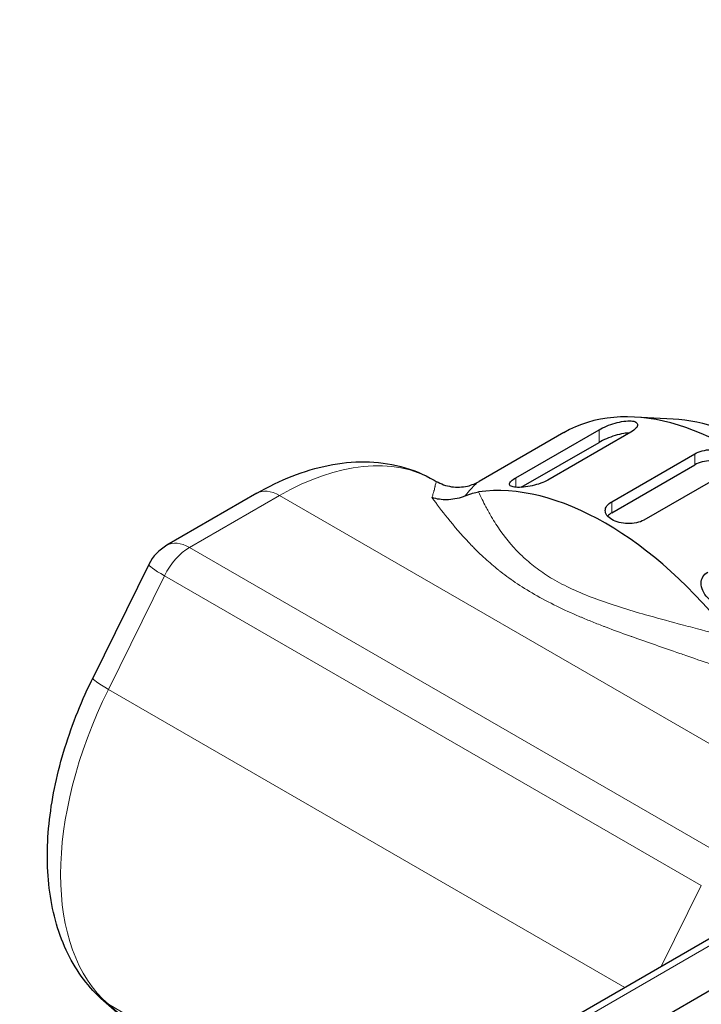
# Model space of a CAD drawing. Header units: millimetres. Extents: x 0 to 7391, y -1386 to 1500.
# Tile 15 of 127: x 1700 to 1715, y 497 to 518. Entities that reach past the tile are written whole.
import ezdxf

# ---------------------------------------------------------------- set-up
doc = ezdxf.new("R2010")
doc.units = ezdxf.units.MM
doc.header["$LTSCALE"] = 0.5
doc.layers.add('可見 (ISO)', color=7, linetype='Continuous', lineweight=25)
doc.layers.add('窄部可見 (ISO)', color=7, linetype='Continuous', lineweight=18)

msp = doc.modelspace()

# ---------------------------------------------------------------- linework, layer by layer
at = {"layer": '可見 (ISO)'}
for p, q in [((1750.029, 518.298), (1680.464, 478.135)), ((1714.027, 509.481), (1713.174, 509.528)), ((1711.606, 509.183), (1709.732, 508.1)), ((1710.548, 508.185), (1712.386, 509.246)), ((1713.093, 509.196), (1711.255, 508.134)), ((1710.663, 507.973), (1712.386, 508.968)), ((1712.669, 507.654), (1714.508, 508.716)), ((1712.669, 507.409), (1714.508, 508.47)), ((1715.215, 508.308), (1713.376, 507.246)), ((1708.74, 508.13), (1708.784, 508.104)), ((1704.815, 507.84), (1702.822, 506.689)), ((1709.638, 506.61), (1709.638, 506.61)), ((1702.426, 506.266), (1701.184, 503.749)), ((1709.063, 493.502), (1717.548, 498.401)), ((1702.665, 495.516), (1701.423, 496.599))]:
    msp.add_line(p, q, dxfattribs=at)
msp.add_arc((1703.322, 505.823), 1, 120, 153.7315, dxfattribs=at)
for centre, major_axis, start_param, end_param in [((1715.356, 502.687), (-3.75, 6.495), 4.195176, 6.283185), ((1716.063, 503.096), (-3.5, 6.062), 4.135693, 5.921818), ((1712.528, 501.054), (-3.75, 6.495), 4.939735, 6.05584), ((1715.356, 502.687), (3.6, -6.235), 3.853689, 3.853695)]:
    msp.add_ellipse(centre, major_axis=major_axis, ratio=0.57735, start_param=start_param, end_param=end_param, dxfattribs=at)
for points, knots in [([(1712.386, 509.246), (1712.432, 509.273), (1712.489, 509.301), (1712.613, 509.352), (1712.679, 509.375), (1712.804, 509.411), (1712.871, 509.426), (1712.994, 509.444), (1713.049, 509.446), (1713.137, 509.44), (1713.175, 509.431), (1713.227, 509.4), (1713.24, 509.379), (1713.24, 509.334), (1713.228, 509.307), (1713.177, 509.251), (1713.138, 509.222), (1713.093, 509.196)], [0, 0, 0, 0, 0.0193382, 0.0193382, 0.0386763, 0.0386763, 0.0590611, 0.0590611, 0.0794458, 0.0794458, 0.0994875, 0.0994875, 0.1195292, 0.1195292, 0.1386287, 0.1386287, 0.1577282, 0.1577282, 0.1577282, 0.1577282]), ([(1713.058, 509.175), (1713.021, 509.174), (1712.978, 509.17), (1712.871, 509.153), (1712.804, 509.137), (1712.679, 509.099), (1712.613, 509.075), (1712.489, 509.023), (1712.432, 508.994), (1712.386, 508.968)], [0.24221549, 0.24221549, 0.24221549, 0.24221549, 0.25753779, 0.25753779, 0.27807924, 0.27807924, 0.29747178, 0.29747178, 0.31686433, 0.31686433, 0.31686433, 0.31686433]), ([(1714.508, 508.716), (1714.552, 508.741), (1714.608, 508.764), (1714.731, 508.796), (1714.798, 508.805), (1714.924, 508.809), (1714.991, 508.803), (1715.114, 508.777), (1715.17, 508.755), (1715.259, 508.704), (1715.298, 508.671), (1715.349, 508.597), (1715.361, 508.556), (1715.361, 508.481), (1715.349, 508.44), (1715.298, 508.366), (1715.259, 508.333), (1715.215, 508.308)], [0, 0, 0, 0, 0.0188403, 0.0188403, 0.0376807, 0.0376807, 0.056521, 0.056521, 0.0753613, 0.0753613, 0.0942016, 0.0942016, 0.113042, 0.113042, 0.1318823, 0.1318823, 0.1507226, 0.1507226, 0.1507226, 0.1507226]), ([(1704.815, 507.84), (1705.071, 507.988), (1705.331, 508.115), (1705.859, 508.323), (1706.126, 508.404), (1706.664, 508.513), (1706.935, 508.54), (1707.473, 508.535), (1707.741, 508.501), (1708.258, 508.365), (1708.508, 508.263), (1708.74, 508.13)], [1.5707963, 1.5707963, 1.5707963, 1.5707963, 1.727876, 1.727876, 1.8849556, 1.8849556, 2.0420352, 2.0420352, 2.1991149, 2.1991149, 2.3561945, 2.3561945, 2.3561945, 2.3561945]), ([(1715.318, 508.396), (1715.292, 508.43), (1715.256, 508.46), (1715.17, 508.51), (1715.114, 508.532), (1714.991, 508.558), (1714.924, 508.564), (1714.798, 508.56), (1714.731, 508.551), (1714.608, 508.519), (1714.552, 508.496), (1714.508, 508.47)], [0.20849115, 0.20849115, 0.20849115, 0.20849115, 0.22609009, 0.22609009, 0.24493092, 0.24493092, 0.26377175, 0.26377175, 0.2826126, 0.2826126, 0.30145345, 0.30145345, 0.30145345, 0.30145345]), ([(1708.784, 508.104), (1708.885, 508.046), (1709.003, 508.004), (1709.241, 507.969), (1709.363, 507.975), (1709.572, 508.022), (1709.663, 508.061), (1709.732, 508.101)], [0, 0, 0, 0, 0.0438111, 0.0438111, 0.0871718, 0.0871718, 0.1274478, 0.1274478, 0.1274478, 0.1274478]), ([(1711.255, 508.134), (1711.211, 508.109), (1711.155, 508.083), (1711.034, 508.039), (1710.969, 508.021), (1710.843, 507.993), (1710.773, 507.982), (1710.648, 507.971), (1710.592, 507.97), (1710.503, 507.977), (1710.464, 507.984), (1710.412, 508.009), (1710.4, 508.026), (1710.403, 508.063), (1710.415, 508.084), (1710.465, 508.133), (1710.503, 508.159), (1710.548, 508.185)], [0.1577208, 0.1577208, 0.1577208, 0.1577208, 0.1764547, 0.1764547, 0.1951885, 0.1951885, 0.2155952, 0.2155952, 0.2360018, 0.2360018, 0.2569247, 0.2569247, 0.2778476, 0.2778476, 0.2966445, 0.2966445, 0.3154415, 0.3154415, 0.3154415, 0.3154415]), ([(1709.422, 507.782), (1709.307, 507.733), (1709.183, 507.704), (1708.948, 507.692), (1708.838, 507.703), (1708.717, 507.735), (1708.702, 507.739), (1708.687, 507.744)], [0.00000157, 0.00000157, 0.00000157, 0.00000157, 0.03773377, 0.03773377, 0.07068367, 0.07068367, 0.07542641, 0.07542641, 0.07542641, 0.07542641]), ([(1709.422, 507.782), (1709.45, 507.795), (1709.478, 507.806), (1709.534, 507.826), (1709.562, 507.835), (1709.637, 507.856), (1709.681, 507.865), (1709.719, 507.87)], [0.0000014, 0.0000014, 0.0000014, 0.0000014, 0.00932853, 0.00932853, 0.01959272, 0.01959272, 0.03886697, 0.03886697, 0.03886697, 0.03886697]), ([(1713.376, 507.246), (1713.332, 507.22), (1713.276, 507.199), (1713.152, 507.172), (1713.085, 507.167), (1712.96, 507.17), (1712.893, 507.179), (1712.77, 507.211), (1712.713, 507.234), (1712.625, 507.285), (1712.586, 507.317), (1712.535, 507.386), (1712.523, 507.422), (1712.523, 507.492), (1712.535, 507.528), (1712.586, 507.597), (1712.625, 507.629), (1712.669, 507.654)], [0.1507226, 0.1507226, 0.1507226, 0.1507226, 0.169563, 0.169563, 0.1884033, 0.1884033, 0.2072436, 0.2072436, 0.226084, 0.226084, 0.2449243, 0.2449243, 0.2637646, 0.2637646, 0.2826049, 0.2826049, 0.3014453, 0.3014453, 0.3014453, 0.3014453]), ([(1715.497, 505.327), (1715.453, 505.302), (1715.398, 505.285), (1715.278, 505.277), (1715.213, 505.285), (1715.088, 505.319), (1715.019, 505.349), (1714.893, 505.427), (1714.836, 505.475), (1714.746, 505.571), (1714.707, 505.627), (1714.656, 505.741), (1714.643, 505.799), (1714.645, 505.899), (1714.657, 505.947), (1714.708, 506.032), (1714.746, 506.067), (1714.79, 506.093)], [0.1577208, 0.1577208, 0.1577208, 0.1577208, 0.1765177, 0.1765177, 0.1953147, 0.1953147, 0.2162376, 0.2162376, 0.2371605, 0.2371605, 0.2575671, 0.2575671, 0.2779737, 0.2779737, 0.2967076, 0.2967076, 0.3154415, 0.3154415, 0.3154415, 0.3154415]), ([(1701.423, 496.599), (1701.092, 496.888), (1700.826, 497.248), (1700.427, 498.065), (1700.298, 498.523), (1700.165, 499.489), (1700.162, 499.997), (1700.268, 501.038), (1700.377, 501.572), (1700.694, 502.637), (1700.902, 503.17), (1701.163, 503.708), (1701.173, 503.728), (1701.184, 503.749)], [5.610275, 5.610275, 5.610275, 5.610275, 5.868523, 5.868523, 6.137687, 6.137687, 6.406852, 6.406852, 6.676016, 6.676016, 6.94518, 6.94518, 6.956096, 6.956096, 6.956096, 6.956096])]:
    msp.add_open_spline(points, degree=3, knots=knots, dxfattribs=at)
msp.add_open_spline([(1712.669, 507.409), (1712.632, 507.387), (1712.599, 507.362), (1712.575, 507.334)], degree=3, dxfattribs=at)
at = {"layer": '窄部可見 (ISO)'}
for p, q in [((1750.346, 518.327), (1680.781, 478.163)), ((1712.386, 508.968), (1712.386, 509.246)), ((1714.508, 508.47), (1714.508, 508.716)), ((1710.548, 508.185), (1710.548, 507.973)), ((1703.322, 506.64), (1705.315, 507.79)), ((1705.315, 507.79), (1717.195, 500.932)), ((1712.669, 507.654), (1712.669, 507.409)), ((1709.132, 507.172), (1709.132, 507.172)), ((1715.202, 499.781), (1703.322, 506.64)), ((1709.597, 506.651), (1709.597, 506.651)), ((1701.527, 503.496), (1702.769, 506.013)), ((1702.769, 506.013), (1714.649, 499.154)), ((1712.959, 496.896), (1701.527, 503.496)), ((1714.649, 499.154), (1713.763, 497.361)), ((1701.527, 496.525), (1702.769, 495.442)), ((1706.921, 493.41), (1701.527, 496.525))]:
    msp.add_line(p, q, dxfattribs=at)
for centre, major_axis, ratio, start_param, end_param in [((1705.315, 502.197), (3.425, 5.932), 0.57735, 0, 0.785398), ((1705.315, 506.974), (-0.5, 0.866), 0.57735, 5.497787, 6.283185), ((1703.322, 505.823), (-0.5, 0.866), 0.57735, 5.497787, 6.283185), ((1703.322, 505.823), (-0.5, -0.866), 0.57735, 3.926991, 4.824876), ((1703.322, 505.823), (-0.897, 0.443), 0.091652, 0, 0.952325), ((1702.08, 503.307), (-0.897, 0.443), 0.091652, 0, 0.952325), ((1705.315, 502.197), (-3.425, -5.932), 0.57735, 4.824876, 6.170698), ((1702.08, 497.353), (-0.657, -0.754), 0.811336, 0, 0.157432)]:
    msp.add_ellipse(centre, major_axis=major_axis, ratio=ratio, start_param=start_param, end_param=end_param, dxfattribs=at)
for points, knots in [([(1708.687, 507.744), (1708.694, 507.766), (1708.703, 507.792), (1708.711, 507.819), (1708.718, 507.842), (1708.725, 507.867), (1708.732, 507.892), (1708.732, 507.894), (1708.733, 507.896), (1708.733, 507.898), (1708.734, 507.899), (1708.734, 507.901), (1708.735, 507.903), (1708.744, 507.937), (1708.75, 507.962), (1708.755, 507.98), (1708.757, 507.989), (1708.759, 507.997), (1708.76, 508.003), (1708.761, 508.006), (1708.761, 508.009), (1708.762, 508.011), (1708.762, 508.013), (1708.762, 508.014), (1708.763, 508.015), (1708.763, 508.016), (1708.763, 508.016), (1708.763, 508.017), (1708.763, 508.017), (1708.763, 508.017), (1708.763, 508.017), (1708.763, 508.017), (1708.763, 508.018), (1708.763, 508.018), (1708.763, 508.018), (1708.763, 508.018), (1708.763, 508.018), (1708.763, 508.018), (1708.763, 508.018), (1708.763, 508.018), (1708.778, 508.083), (1708.783, 508.105), (1708.784, 508.104)], [0.0000044, 0.0000044, 0.0000044, 0.0000044, 0.125, 0.125, 0.125, 0.234375, 0.234375, 0.234375, 0.2421875, 0.2421875, 0.2421875, 0.25, 0.25, 0.25, 0.375, 0.375, 0.375, 0.4375, 0.4375, 0.4375, 0.46875, 0.46875, 0.46875, 0.484375, 0.484375, 0.484375, 0.4921875, 0.4921875, 0.4921875, 0.4960937, 0.4960937, 0.4960937, 0.4980469, 0.4980469, 0.4980469, 0.4990234, 0.4990234, 0.4990234, 0.5, 0.5, 0.5, 0.9550618, 0.9550618, 0.9550618, 0.9550618]), ([(1709.732, 508.1), (1709.708, 508.087), (1709.683, 508.068), (1709.588, 507.984), (1709.511, 507.894), (1709.422, 507.782)], [0.3031696, 0.3031696, 0.3031696, 0.3031696, 0.5, 0.5, 1, 1, 1, 1]), ([(1709.719, 507.87), (1709.771, 507.76), (1709.825, 507.65), (1709.881, 507.542), (1709.918, 507.472), (1709.956, 507.404), (1710.002, 507.325), (1710.068, 507.212), (1710.138, 507.103), (1710.212, 506.997), (1710.339, 506.818), (1710.51, 506.613), (1710.696, 506.438), (1710.713, 506.422), (1710.729, 506.407), (1710.748, 506.39), (1710.844, 506.304), (1710.946, 506.221), (1711.055, 506.142), (1711.165, 506.064), (1711.282, 505.988), (1711.405, 505.917), (1711.542, 505.839), (1711.69, 505.764), (1711.848, 505.692), (1712.003, 505.622), (1712.175, 505.553), (1712.336, 505.493), (1712.5, 505.433), (1712.675, 505.374), (1712.861, 505.315), (1713.045, 505.257), (1713.238, 505.201), (1713.417, 505.15), (1713.643, 505.086), (1713.883, 505.021), (1714.14, 504.952), (1714.293, 504.911), (1714.425, 504.876), (1714.565, 504.838), (1714.807, 504.774), (1715.064, 504.704), (1715.336, 504.628)], [0.0000001, 0.0000001, 0.0000001, 0.0000001, 0.0877818, 0.0877818, 0.0877818, 0.1444839, 0.1444839, 0.1444839, 0.2252965, 0.2252965, 0.2252965, 0.3626099, 0.3626099, 0.3626099, 0.375, 0.375, 0.375, 0.4375, 0.4375, 0.4375, 0.4999583, 0.4999583, 0.4999583, 0.5694653, 0.5694653, 0.5694653, 0.6372075, 0.6372075, 0.6372075, 0.7065275, 0.7065275, 0.7065275, 0.7748313, 0.7748313, 0.7748313, 0.8607276, 0.8607276, 0.8607276, 0.9119693, 0.9119693, 0.9119693, 0.9999999, 0.9999999, 0.9999999, 0.9999999]), ([(1715.43, 503.85), (1715.037, 503.995), (1714.661, 504.126), (1714.303, 504.25), (1714.26, 504.265), (1714.218, 504.279), (1714.176, 504.294), (1713.803, 504.422), (1713.452, 504.543), (1713.123, 504.661), (1713.102, 504.668), (1713.086, 504.674), (1713.062, 504.682), (1712.881, 504.747), (1712.707, 504.811), (1712.541, 504.875), (1712.519, 504.883), (1712.498, 504.891), (1712.477, 504.899), (1712.384, 504.935), (1712.293, 504.971), (1712.205, 505.007), (1712.16, 505.025), (1712.117, 505.043), (1712.074, 505.061), (1712.052, 505.07), (1712.031, 505.079), (1712.01, 505.088), (1712, 505.092), (1711.991, 505.095), (1711.982, 505.099), (1711.97, 505.104), (1711.959, 505.109), (1711.946, 505.114), (1711.773, 505.188), (1711.609, 505.263), (1711.452, 505.34), (1711.278, 505.424), (1711.113, 505.512), (1710.958, 505.601), (1710.809, 505.687), (1710.667, 505.776), (1710.531, 505.868), (1710.405, 505.954), (1710.285, 506.042), (1710.17, 506.133), (1710.162, 506.14), (1710.154, 506.146), (1710.147, 506.152), (1710.14, 506.158), (1710.133, 506.163), (1710.125, 506.169), (1710.022, 506.253), (1709.923, 506.339), (1709.827, 506.427), (1709.776, 506.475), (1709.726, 506.523), (1709.677, 506.571), (1709.652, 506.595), (1709.628, 506.62), (1709.604, 506.644), (1709.592, 506.657), (1709.58, 506.669), (1709.568, 506.681), (1709.562, 506.687), (1709.556, 506.693), (1709.55, 506.7), (1709.544, 506.706), (1709.537, 506.713), (1709.532, 506.718), (1709.523, 506.728), (1709.514, 506.737), (1709.505, 506.747), (1709.338, 506.925), (1709.182, 507.108), (1709.037, 507.29), (1708.914, 507.444), (1708.798, 507.597), (1708.687, 507.744)], [0, 0, 0, 0, 0.1116886, 0.1116886, 0.1116886, 0.125, 0.125, 0.125, 0.242665, 0.242665, 0.242665, 0.25, 0.25, 0.25, 0.3053357, 0.3053357, 0.3053357, 0.3125, 0.3125, 0.3125, 0.34375, 0.34375, 0.34375, 0.359375, 0.359375, 0.359375, 0.3671875, 0.3671875, 0.3671875, 0.3707055, 0.3707055, 0.3707055, 0.375, 0.375, 0.375, 0.4341824, 0.4341824, 0.4341824, 0.4997294, 0.4997294, 0.4997294, 0.5625, 0.5625, 0.5625, 0.6210938, 0.6210938, 0.6210938, 0.625, 0.625, 0.625, 0.6291113, 0.6291113, 0.6291113, 0.6875, 0.6875, 0.6875, 0.71875, 0.71875, 0.71875, 0.734375, 0.734375, 0.734375, 0.7421875, 0.7421875, 0.7421875, 0.7460937, 0.7460937, 0.7460937, 0.75, 0.75, 0.75, 0.7570871, 0.7570871, 0.7570871, 0.8883889, 0.8883889, 0.8883889, 1, 1, 1, 1])]:
    msp.add_open_spline(points, degree=3, knots=knots, dxfattribs=at)

doc.saveas('drawing.dxf')
